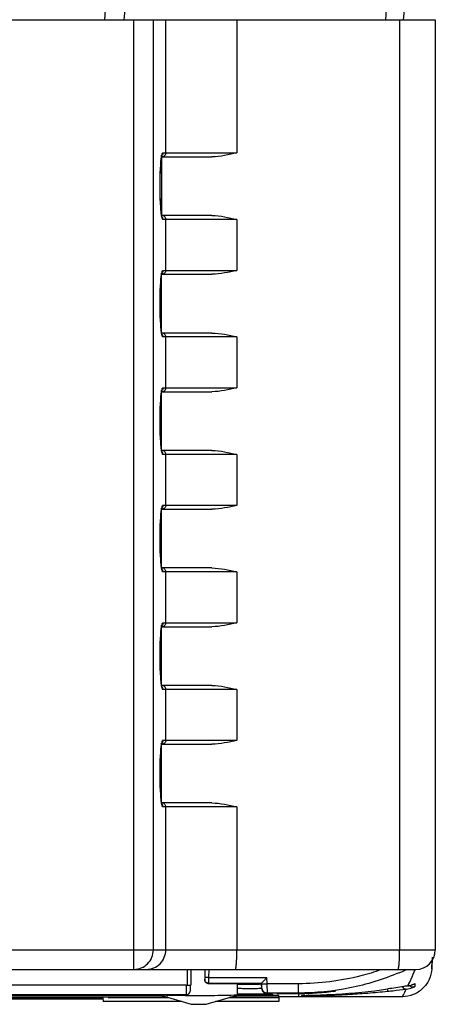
# Model space of a CAD drawing. Header units: millimetres. Extents: x 0 to 1400, y 0 to 1000.
# Tile 29 of 38: x 625 to 647, y 746 to 796. Entities that reach past the tile are written whole.
import ezdxf

# ---------------------------------------------------------------- set-up
doc = ezdxf.new("R2010")
doc.units = ezdxf.units.MM
doc.header["$LTSCALE"] = 77
doc.layers.add('00_COMPONENTS', color=7, linetype='CONTINUOUS')

msp = doc.modelspace()

# ---------------------------------------------------------------- linework, layer by layer
at = {"layer": '00_COMPONENTS', "color": 9, "linetype": 'CONTINUOUS'}
for p, q in [((629.832, 796.344), (629.792, 795.844)), ((630.825, 796.344), (630.785, 795.844)), ((644.202, 796.344), (644.158, 795.844)), ((631.295, 747.344), (631.295, 795.844)), ((632.291, 748.344), (632.291, 795.844)), ((632.927, 789.044), (632.927, 795.844)), ((636.563, 795.844), (636.563, 789.044)), ((644.886, 795.844), (644.886, 748.344)), ((632.779, 789.044), (636.563, 789.044)), ((636.563, 785.644), (632.779, 785.644)), ((632.927, 783.044), (632.927, 785.644)), ((636.563, 785.644), (636.563, 783.044)), ((632.779, 783.044), (636.563, 783.044)), ((636.563, 779.644), (632.779, 779.644)), ((632.927, 777.044), (632.927, 779.644)), ((636.563, 779.644), (636.563, 777.044)), ((632.779, 777.044), (636.563, 777.044)), ((636.563, 773.644), (632.779, 773.644)), ((632.927, 771.044), (632.927, 773.644)), ((636.563, 773.644), (636.563, 771.044)), ((632.779, 771.044), (636.563, 771.044)), ((636.563, 767.644), (632.779, 767.644)), ((632.927, 765.044), (632.927, 767.644)), ((636.563, 767.644), (636.563, 765.044)), ((632.779, 765.044), (636.563, 765.044)), ((636.563, 761.644), (632.779, 761.644)), ((632.927, 759.044), (632.927, 761.644)), ((636.563, 761.644), (636.563, 759.044)), ((632.779, 759.044), (636.563, 759.044)), ((636.563, 755.644), (632.779, 755.644)), ((632.927, 748.344), (632.927, 755.644)), ((636.563, 755.644), (636.563, 748.344)), ((466.711, 748.344), (646.711, 748.344)), ((634.011, 747.344), (634.011, 746.544)), ((635.124, 747.344), (635.116, 746.924)), ((634.933, 746.933), (634.928, 746.934)), ((635.116, 746.924), (635.115, 746.639)), ((635.116, 746.924), (638.096, 746.924)), ((638.112, 746.613), (638.096, 746.924)), ((645.309, 746.504), (645.399, 746.697)), ((633.976, 746.544), (587.446, 746.544)), ((633.976, 746.544), (633.966, 746.044)), ((635.115, 746.639), (635.115, 746.619)), ((639.711, 746.613), (638.112, 746.613)), ((638.122, 746.138), (638.112, 746.613)), ((639.711, 746.117), (639.711, 746.613)), ((645.214, 746.341), (645.229, 746.343)), ((645.225, 746.335), (645.229, 746.343)), ((645.225, 746.335), (645.229, 746.343)), ((645.303, 746.503), (645.309, 746.504)), ((645.309, 746.504), (645.398, 746.693)), ((645.632, 746.461), (645.677, 746.486)), ((645.676, 746.522), (645.673, 746.604)), ((645.677, 746.486), (645.676, 746.522)), ((632.682, 746.023), (619.308, 746.023)), ((638.379, 746.023), (636.587, 746.023)), ((636.956, 746.09), (637.487, 746.09)), ((637.487, 746.09), (637.501, 746.09)), ((637.501, 746.09), (637.997, 746.089)), ((638.078, 746.057), (638.103, 746.052)), ((638.085, 746.1), (638.122, 746.1)), ((638.087, 746.106), (638.111, 746.099)), ((638.122, 746.1), (638.122, 746.138)), ((638.297, 746.088), (638.302, 746.087)), ((638.379, 746.086), (638.379, 746.023)), ((639.711, 746.114), (639.711, 745.946)), ((639.865, 746.018), (639.865, 746.001)), ((639.898, 746.019), (639.887, 746.019)), ((640.263, 746.024), (640.208, 746.023)), ((641.164, 746.057), (641.165, 746.05)), ((641.165, 746.021), (641.339, 746.027))]:
    msp.add_line(p, q, dxfattribs=at)
at = {"layer": '00_COMPONENTS', "color": 7, "linetype": 'CONTINUOUS'}
for p, q in [((645.111, 796.344), (645.066, 795.828)), ((466.711, 795.844), (646.711, 795.844)), ((646.711, 795.844), (646.711, 748.344)), ((632.696, 788.736), (632.728, 788.913)), ((632.711, 788.844), (632.711, 785.844)), ((632.716, 788.844), (635.287, 788.844)), ((635.287, 785.844), (632.716, 785.844)), ((632.696, 782.736), (632.728, 782.913)), ((632.711, 779.844), (632.711, 782.844)), ((632.716, 782.844), (635.287, 782.844)), ((635.287, 779.844), (632.716, 779.844)), ((632.696, 776.736), (632.728, 776.913)), ((632.711, 773.844), (632.711, 776.844)), ((632.716, 776.844), (635.287, 776.844)), ((635.287, 773.844), (632.716, 773.844)), ((632.696, 770.736), (632.728, 770.913)), ((632.711, 767.844), (632.711, 770.844)), ((632.716, 770.844), (635.287, 770.844)), ((635.287, 767.844), (632.716, 767.844)), ((632.696, 764.736), (632.728, 764.913)), ((632.711, 761.844), (632.711, 764.844)), ((632.716, 764.844), (635.287, 764.844)), ((635.287, 761.844), (632.716, 761.844)), ((632.696, 758.736), (632.728, 758.913)), ((632.711, 755.844), (632.711, 758.844)), ((632.716, 758.844), (635.287, 758.844)), ((635.287, 755.844), (632.716, 755.844)), ((646.555, 747.967), (646.524, 747.373)), ((646.524, 747.373), (646.543, 747.805)), ((467.711, 747.344), (645.711, 747.344)), ((634.211, 747.344), (634.211, 746.544)), ((634.924, 747.344), (634.916, 746.937)), ((634.916, 746.937), (634.915, 746.842)), ((633.976, 746.544), (634.211, 746.544)), ((634.176, 746.544), (634.166, 746.237)), ((635.115, 746.639), (637.812, 746.639)), ((635.115, 746.619), (637.137, 746.619)), ((636.587, 746.032), (636.597, 746.619)), ((636.597, 746.613), (637.137, 746.613)), ((637.137, 746.613), (637.137, 746.619)), ((637.811, 746.639), (637.812, 746.639)), ((637.813, 746.612), (637.811, 746.639)), ((637.811, 746.6), (637.823, 746.385)), ((637.813, 746.612), (637.823, 746.422)), ((637.822, 746.424), (637.822, 746.425)), ((637.823, 746.385), (637.823, 746.422)), ((641.611, 746.24), (641.611, 746.238)), ((644.272, 746.229), (644.286, 746.231)), ((633.026, 745.92), (583.711, 745.92)), ((633.966, 746.044), (587.457, 746.044)), ((591.208, 745.847), (629.714, 745.847)), ((601.899, 745.905), (626.565, 745.905)), ((629.713, 745.904), (602.586, 745.904)), ((632.692, 746.02), (619.284, 746.02)), ((625.507, 745.878), (625.868, 745.877)), ((625.731, 745.883), (625.656, 745.881)), ((625.656, 745.881), (625.827, 745.881)), ((625.976, 745.884), (625.731, 745.883)), ((625.827, 745.881), (626.017, 745.88)), ((626.315, 745.885), (625.976, 745.884)), ((626.017, 745.88), (626.707, 745.879)), ((626.065, 745.916), (626.065, 745.913)), ((626.065, 745.913), (626.149, 745.912)), ((626.149, 745.912), (626.315, 745.911)), ((626.315, 745.911), (626.565, 745.911)), ((626.982, 745.885), (626.315, 745.885)), ((626.565, 745.911), (626.982, 745.91)), ((626.815, 745.912), (626.649, 745.912)), ((626.707, 745.882), (626.763, 745.883)), ((626.763, 745.883), (627.065, 745.884)), ((627.065, 745.911), (626.815, 745.912)), ((626.982, 745.91), (627.399, 745.91)), ((627.5, 745.886), (626.982, 745.885)), ((627.399, 745.911), (627.065, 745.911)), ((627.065, 745.884), (627.444, 745.884)), ((628.149, 745.911), (627.399, 745.911)), ((627.399, 745.91), (628.149, 745.91)), ((627.444, 745.884), (628.565, 745.885)), ((628.482, 745.886), (627.5, 745.886)), ((628.482, 745.911), (628.149, 745.911)), ((628.149, 745.91), (628.565, 745.91)), ((629.713, 745.886), (628.482, 745.886)), ((628.565, 745.91), (628.899, 745.911)), ((628.565, 745.885), (629.713, 745.885)), ((628.899, 745.911), (629.232, 745.911)), ((629.232, 745.911), (629.315, 745.912)), ((629.713, 745.905), (629.716, 745.705)), ((633.746, 745.705), (629.716, 745.705)), ((630.399, 745.912), (629.982, 745.912)), ((629.982, 745.912), (630.065, 745.912)), ((630.065, 745.912), (630.232, 745.911)), ((630.232, 745.911), (630.815, 745.91)), ((630.482, 745.912), (630.399, 745.912)), ((630.649, 745.911), (630.482, 745.912)), ((631.232, 745.911), (630.649, 745.911)), ((630.815, 745.91), (631.149, 745.91)), ((631.149, 745.91), (631.815, 745.91)), ((631.815, 745.91), (632.315, 745.911)), ((632.315, 745.905), (633.077, 745.905)), ((633.915, 746.018), (633.966, 746.018)), ((633.915, 746.018), (633.966, 746.018)), ((638.706, 745.705), (635.476, 745.705)), ((636.155, 745.905), (638.711, 745.905)), ((636.174, 745.91), (636.482, 745.911)), ((638.711, 745.92), (636.207, 745.92)), ((638.711, 746.02), (636.587, 746.02)), ((636.589, 746.09), (636.956, 746.09)), ((636.956, 746.09), (637.456, 746.09)), ((637.456, 746.09), (637.824, 746.089)), ((637.824, 746.089), (638.094, 746.088)), ((638.094, 746.088), (638.246, 746.088)), ((639.711, 746.138), (638.122, 746.138)), ((638.246, 746.088), (638.322, 746.087)), ((638.322, 746.087), (638.359, 746.087)), ((639.711, 746.117), (638.611, 746.117)), ((638.611, 746.117), (638.611, 746.116)), ((638.611, 746.116), (639.711, 746.116)), ((638.709, 745.905), (638.706, 745.705)), ((638.711, 745.905), (638.711, 746.02)), ((639.711, 745.946), (638.711, 745.946)), ((641.499, 745.947), (639.711, 745.946)), ((641.169, 745.946), (639.711, 745.946)), ((639.877, 746.018), (640.127, 746.022)), ((640.127, 746.022), (640.277, 746.024)), ((641.244, 746.058), (641.169, 746.053)), ((643.219, 746.135), (643.251, 746.137)), ((643.219, 746.135), (643.251, 746.137))]:
    msp.add_line(p, q, dxfattribs=at)
for points in [[(632.695, 785.961), (632.665, 786.274), (632.643, 786.71), (632.632, 787.226), (632.632, 787.495), (632.644, 788.007), (632.667, 788.433), (632.696, 788.736)], [(632.734, 785.758), (632.726, 785.784), (632.695, 785.961)], [(632.695, 779.961), (632.665, 780.274), (632.643, 780.71), (632.632, 781.226), (632.632, 781.495), (632.644, 782.007), (632.667, 782.433), (632.696, 782.736)], [(632.734, 779.758), (632.726, 779.784), (632.695, 779.961)], [(632.695, 773.961), (632.665, 774.274), (632.643, 774.71), (632.632, 775.226), (632.632, 775.495), (632.644, 776.007), (632.667, 776.433), (632.696, 776.736)], [(632.734, 773.758), (632.726, 773.784), (632.695, 773.961)], [(632.695, 767.961), (632.665, 768.274), (632.643, 768.71), (632.632, 769.226), (632.632, 769.495), (632.644, 770.007), (632.667, 770.433), (632.696, 770.736)], [(632.734, 767.758), (632.726, 767.784), (632.695, 767.961)], [(632.695, 761.961), (632.665, 762.274), (632.643, 762.71), (632.632, 763.226), (632.632, 763.495), (632.644, 764.007), (632.667, 764.433), (632.696, 764.736)], [(632.734, 761.758), (632.726, 761.784), (632.695, 761.961)], [(632.695, 755.961), (632.665, 756.274), (632.643, 756.71), (632.632, 757.226), (632.632, 757.495), (632.644, 758.007), (632.667, 758.433), (632.696, 758.736)], [(632.734, 755.758), (632.726, 755.784), (632.695, 755.961)], [(645.303, 746.503), (645.386, 746.519), (645.485, 746.543), (645.561, 746.566), (645.611, 746.583), (645.628, 746.589)], [(632.611, 746.044), (634.221, 745.563), (634.989, 745.562), (636.587, 746.032)], [(640.277, 746.024), (640.368, 746.026), (640.469, 746.029)], [(640.469, 746.029), (640.58, 746.032), (640.7, 746.035), (640.83, 746.04), (640.966, 746.045), (641.109, 746.051), (641.244, 746.057)]]:
    msp.add_lwpolyline(points, dxfattribs=at)
at = {"layer": '00_COMPONENTS', "color": 9, "linetype": 'CONTINUOUS'}
for centre, radius, start, end in [((643.156, 787.676), 10.518, 175.8462, 177.0377), ((646.519, 787.498), 13.886, 177.0219, 177.9569), ((646.206, 787.178), 13.572, 181.9954, 183.1941), ((642.891, 786.995), 10.252, 183.2038, 184.1127), ((640.202, 786.799), 7.557, 184.097, 185.291), ((643.156, 781.676), 10.518, 175.8462, 177.0377), ((646.519, 781.498), 13.886, 177.0219, 177.9569), ((646.206, 781.178), 13.572, 181.9954, 183.1941), ((642.891, 780.995), 10.252, 183.2038, 184.1127), ((640.202, 780.799), 7.557, 184.097, 185.291), ((643.156, 775.676), 10.518, 175.8462, 177.0377), ((646.519, 775.498), 13.886, 177.0219, 177.9569), ((646.206, 775.178), 13.572, 181.9954, 183.1941), ((642.891, 774.995), 10.252, 183.2038, 184.1127), ((640.202, 774.799), 7.557, 184.097, 185.291), ((643.156, 769.676), 10.518, 175.8462, 177.0377), ((646.519, 769.498), 13.886, 177.0219, 177.9569), ((646.206, 769.178), 13.572, 181.9954, 183.1941), ((642.891, 768.995), 10.252, 183.2038, 184.1127), ((640.202, 768.799), 7.557, 184.097, 185.291), ((643.156, 763.676), 10.518, 175.8462, 177.0377), ((646.519, 763.498), 13.886, 177.0219, 177.9569), ((646.206, 763.178), 13.572, 181.9954, 183.1941), ((642.891, 762.995), 10.252, 183.2038, 184.1127), ((640.202, 762.799), 7.557, 184.097, 185.291), ((643.156, 757.676), 10.518, 175.8462, 177.0377), ((646.519, 757.498), 13.886, 177.0219, 177.9569), ((646.206, 757.178), 13.572, 181.9954, 183.1941), ((642.891, 756.995), 10.252, 183.2038, 184.1127), ((640.202, 756.799), 7.557, 184.097, 185.291), ((639.715, 759.451), 13.312, 292.7742, 294.235), ((668.739, 748.892), 24.612, 185.9459, 186.1332), ((645.212, 746.501), 0.159, 271.4238, 276.3465), ((645.031, 747.779), 1.45, 277.8491, 284.0015), ((645.057, 748.076), 1.591, 279.0828, 285.3214), ((645.549, 746.756), 0.298, 234.0125, 237.9843), ((645.04, 747.745), 1.415, 284.0025, 290.0374), ((638.401, 747.55), 1.527, 258.7474, 260.2946), ((638.406, 746.544), 0.523, 237.3814, 243.3959), ((638.4, 747.55), 1.527, 260.2973, 267.8441), ((638.4, 747.546), 1.523, 267.8496, 269.2176), ((638.379, 746.578), 0.492, 267.9472, 269.998), ((639.864, 746.291), 0.29, 270.2116, 273.38), ((639.863, 746.303), 0.302, 273.4253, 283.9366), ((639.918, 778.035), 32.035, 270.1276, 270.6147), ((639.455, 789.067), 43.051, 270.7136, 271.0026), ((639.831, 787.266), 41.266, 270.5983, 271.8528), ((639.602, 780.849), 34.832, 271.0875, 271.6244), ((639.623, 780.067), 34.049, 271.6258, 272.6024)]:
    msp.add_arc(centre, radius, start, end, dxfattribs=at)
at = {"layer": '00_COMPONENTS', "color": 7, "linetype": 'CONTINUOUS'}
for centre, radius, start, end in [((645.711, 748.344), 1, 270, 360), ((633.966, 746.244), 0.2, 270, 358), ((639.711, 760.912), 14.795, 270.0027, 277.3813), ((639.711, 760.989), 14.873, 270.0026, 277.3422), ((639.715, 778.08), 32.06, 273.4066, 278.1746), ((639.702, 791.216), 45.218, 274.5024, 275.8007), ((639.712, 778.13), 32.11, 272.7348, 273.4072), ((639.71, 791.084), 45.086, 272.0703, 272.428), ((639.71, 791.102), 45.104, 272.428, 273.1944), ((639.707, 791.145), 45.147, 273.1946, 274.4608)]:
    msp.add_arc(centre, radius, start, end, dxfattribs=at)
for centre, major_axis, ratio, start_param, end_param in [((635.115, 746.819), (0, 0.2), 0.999897, 1.553343, 3.141593), ((636.309, 746.6), (1.502, 0), 0.002009, 4.90602, 6.283185)]:
    msp.add_ellipse(centre, major_axis=major_axis, ratio=ratio, start_param=start_param, end_param=end_param, dxfattribs=at)
at = {"layer": '00_COMPONENTS', "color": 9, "linetype": 'CONTINUOUS'}
for points, knots in [([(632.666, 788.437), (632.67, 788.497), (632.686, 788.677), (632.703, 788.859), (632.737, 788.975)], [0, 0, 0, 0, 0.329856, 1, 1, 1, 1]), ([(632.927, 789.044), (632.927, 788.993), (632.884, 788.887), (632.778, 788.844), (632.727, 788.844)], [0, 0, 0, 0, 0.500674, 1, 1, 1, 1]), ([(632.737, 788.975), (632.74, 788.985), (632.749, 789.008), (632.762, 789.044), (632.779, 789.044)], [0, 0, 0, 0, 0.388098, 1, 1, 1, 1]), ([(632.642, 786.705), (632.638, 786.811), (632.627, 787.24), (632.631, 787.669), (632.642, 787.993)], [0, 0, 0, 0, 0.245493, 1, 1, 1, 1]), ([(632.779, 785.644), (632.766, 785.644), (632.74, 785.695), (632.721, 785.777), (632.696, 785.925), (632.684, 786.037), (632.678, 786.102)], [0, 0, 0, 0, 0.085627, 0.280226, 0.587912, 1, 1, 1, 1]), ([(632.927, 785.644), (632.927, 785.695), (632.884, 785.801), (632.778, 785.844), (632.727, 785.844)], [0, 0, 0, 0, 0.500674, 1, 1, 1, 1]), ([(632.666, 782.437), (632.67, 782.497), (632.686, 782.677), (632.703, 782.859), (632.737, 782.975)], [0, 0, 0, 0, 0.329856, 1, 1, 1, 1]), ([(632.927, 783.044), (632.927, 782.993), (632.884, 782.887), (632.778, 782.844), (632.727, 782.844)], [0, 0, 0, 0, 0.500674, 1, 1, 1, 1]), ([(632.737, 782.975), (632.74, 782.985), (632.749, 783.008), (632.762, 783.044), (632.779, 783.044)], [0, 0, 0, 0, 0.388098, 1, 1, 1, 1]), ([(632.642, 780.705), (632.638, 780.811), (632.627, 781.24), (632.631, 781.669), (632.642, 781.993)], [0, 0, 0, 0, 0.245493, 1, 1, 1, 1]), ([(632.779, 779.644), (632.766, 779.644), (632.74, 779.695), (632.721, 779.777), (632.696, 779.925), (632.684, 780.037), (632.678, 780.102)], [0, 0, 0, 0, 0.085627, 0.280226, 0.587912, 1, 1, 1, 1]), ([(632.927, 779.644), (632.927, 779.695), (632.884, 779.801), (632.778, 779.844), (632.727, 779.844)], [0, 0, 0, 0, 0.500674, 1, 1, 1, 1]), ([(632.666, 776.437), (632.67, 776.497), (632.686, 776.677), (632.703, 776.859), (632.737, 776.975)], [0, 0, 0, 0, 0.329856, 1, 1, 1, 1]), ([(632.927, 777.044), (632.927, 776.993), (632.884, 776.887), (632.778, 776.844), (632.727, 776.844)], [0, 0, 0, 0, 0.500674, 1, 1, 1, 1]), ([(632.737, 776.975), (632.74, 776.985), (632.749, 777.008), (632.762, 777.044), (632.779, 777.044)], [0, 0, 0, 0, 0.388098, 1, 1, 1, 1]), ([(632.642, 774.705), (632.638, 774.811), (632.627, 775.24), (632.631, 775.669), (632.642, 775.993)], [0, 0, 0, 0, 0.245493, 1, 1, 1, 1]), ([(632.779, 773.644), (632.766, 773.644), (632.74, 773.695), (632.721, 773.777), (632.696, 773.925), (632.684, 774.037), (632.678, 774.102)], [0, 0, 0, 0, 0.085627, 0.280226, 0.587912, 1, 1, 1, 1]), ([(632.927, 773.644), (632.927, 773.695), (632.884, 773.801), (632.778, 773.844), (632.727, 773.844)], [0, 0, 0, 0, 0.500674, 1, 1, 1, 1]), ([(632.666, 770.437), (632.67, 770.497), (632.686, 770.677), (632.703, 770.859), (632.737, 770.975)], [0, 0, 0, 0, 0.329856, 1, 1, 1, 1]), ([(632.927, 771.044), (632.927, 770.993), (632.884, 770.887), (632.778, 770.844), (632.727, 770.844)], [0, 0, 0, 0, 0.500674, 1, 1, 1, 1]), ([(632.737, 770.975), (632.74, 770.985), (632.749, 771.008), (632.762, 771.044), (632.779, 771.044)], [0, 0, 0, 0, 0.388098, 1, 1, 1, 1]), ([(632.642, 768.705), (632.638, 768.811), (632.627, 769.24), (632.631, 769.669), (632.642, 769.993)], [0, 0, 0, 0, 0.245493, 1, 1, 1, 1]), ([(632.779, 767.644), (632.766, 767.644), (632.74, 767.695), (632.721, 767.777), (632.696, 767.925), (632.684, 768.037), (632.678, 768.102)], [0, 0, 0, 0, 0.085627, 0.280226, 0.587912, 1, 1, 1, 1]), ([(632.927, 767.644), (632.927, 767.695), (632.884, 767.801), (632.778, 767.844), (632.727, 767.844)], [0, 0, 0, 0, 0.500674, 1, 1, 1, 1]), ([(632.666, 764.437), (632.67, 764.497), (632.686, 764.677), (632.703, 764.859), (632.737, 764.975)], [0, 0, 0, 0, 0.329856, 1, 1, 1, 1]), ([(632.927, 765.044), (632.927, 764.993), (632.884, 764.887), (632.778, 764.844), (632.727, 764.844)], [0, 0, 0, 0, 0.500674, 1, 1, 1, 1]), ([(632.737, 764.975), (632.74, 764.985), (632.749, 765.008), (632.762, 765.044), (632.779, 765.044)], [0, 0, 0, 0, 0.388098, 1, 1, 1, 1]), ([(632.642, 762.705), (632.638, 762.811), (632.627, 763.24), (632.631, 763.669), (632.642, 763.993)], [0, 0, 0, 0, 0.245493, 1, 1, 1, 1]), ([(632.779, 761.644), (632.766, 761.644), (632.74, 761.695), (632.721, 761.777), (632.696, 761.925), (632.684, 762.037), (632.678, 762.102)], [0, 0, 0, 0, 0.085627, 0.280226, 0.587912, 1, 1, 1, 1]), ([(632.927, 761.644), (632.927, 761.695), (632.884, 761.801), (632.778, 761.844), (632.727, 761.844)], [0, 0, 0, 0, 0.500674, 1, 1, 1, 1]), ([(632.666, 758.437), (632.67, 758.497), (632.686, 758.677), (632.703, 758.859), (632.737, 758.975)], [0, 0, 0, 0, 0.329856, 1, 1, 1, 1]), ([(632.927, 759.044), (632.927, 758.993), (632.884, 758.887), (632.778, 758.844), (632.727, 758.844)], [0, 0, 0, 0, 0.500674, 1, 1, 1, 1]), ([(632.737, 758.975), (632.74, 758.985), (632.749, 759.008), (632.762, 759.044), (632.779, 759.044)], [0, 0, 0, 0, 0.388098, 1, 1, 1, 1]), ([(632.642, 756.705), (632.638, 756.811), (632.627, 757.24), (632.631, 757.669), (632.642, 757.993)], [0, 0, 0, 0, 0.245493, 1, 1, 1, 1]), ([(632.779, 755.644), (632.766, 755.644), (632.74, 755.695), (632.721, 755.777), (632.696, 755.925), (632.684, 756.037), (632.678, 756.102)], [0, 0, 0, 0, 0.085627, 0.280226, 0.587912, 1, 1, 1, 1]), ([(632.927, 755.644), (632.927, 755.695), (632.884, 755.801), (632.778, 755.844), (632.727, 755.844)], [0, 0, 0, 0, 0.500674, 1, 1, 1, 1]), ([(631.295, 747.344), (631.549, 747.344), (632.079, 747.558), (632.291, 748.089), (632.291, 748.344)], [0, 0, 0, 0, 0.499326, 1, 1, 1, 1]), ([(631.93, 747.344), (632.185, 747.344), (632.715, 747.558), (632.927, 748.089), (632.927, 748.344)], [0, 0, 0, 0, 0.499326, 1, 1, 1, 1]), ([(636.476, 747.344), (636.484, 747.344), (636.499, 747.377), (636.52, 747.466), (636.543, 747.676), (636.559, 747.979), (636.563, 748.217), (636.563, 748.344)], [0, 0, 0, 0, 0.025473, 0.084011, 0.299966, 0.621953, 1, 1, 1, 1]), ([(644.798, 747.344), (644.807, 747.344), (644.822, 747.377), (644.843, 747.467), (644.866, 747.676), (644.882, 747.979), (644.886, 748.217), (644.886, 748.344)], [0, 0, 0, 0, 0.025394, 0.083903, 0.300099, 0.621484, 1, 1, 1, 1]), ([(643.933, 747.327), (643.595, 747.209), (642.224, 746.795), (640.784, 746.613), (639.711, 746.613)], [0, 0, 0, 0, 0.250441, 1, 1, 1, 1]), ([(645.398, 746.693), (645.422, 746.744), (645.52, 746.958), (645.612, 747.175), (645.678, 747.341)], [0, 0, 0, 0, 0.239241, 1, 1, 1, 1]), ([(634.928, 746.934), (634.925, 746.934), (634.922, 746.935), (634.916, 746.936), (634.916, 746.937)], [0, 0, 0, 0, 0.721204, 1, 1, 1, 1]), ([(635.116, 746.924), (635.097, 746.924), (635.036, 746.926), (634.975, 746.927), (634.933, 746.933)], [0, 0, 0, 0, 0.310046, 1, 1, 1, 1]), ([(644.868, 747.176), (644.056, 746.835), (642.359, 746.314), (640.592, 746.138), (639.711, 746.138)], [0, 0, 0, 0, 0.499996, 1, 1, 1, 1]), ([(636.593, 746.379), (636.677, 746.379), (636.839, 746.377), (637.072, 746.376), (637.282, 746.376), (637.464, 746.376), (637.611, 746.377), (637.711, 746.378), (637.768, 746.381), (637.798, 746.381), (637.811, 746.384), (637.823, 746.383), (637.823, 746.385)], [0, 0, 0, 0, 0.204071, 0.395458, 0.568344, 0.717467, 0.838303, 0.927216, 0.958838, 0.981582, 0.9953, 1, 1, 1, 1]), ([(637.813, 746.612), (637.813, 746.609), (637.833, 746.61), (637.843, 746.607), (637.853, 746.607)], [0, 0, 0, 0, 0.267752, 1, 1, 1, 1]), ([(637.823, 746.422), (637.826, 746.348), (637.894, 746.198), (638.048, 746.138), (638.122, 746.138)], [0, 0, 0, 0, 0.5, 1, 1, 1, 1]), ([(637.823, 746.385), (637.826, 746.311), (637.894, 746.16), (638.048, 746.1), (638.122, 746.1)], [0, 0, 0, 0, 0.5, 1, 1, 1, 1]), ([(637.853, 746.607), (637.869, 746.606), (637.955, 746.606), (638.042, 746.609), (638.112, 746.613)], [0, 0, 0, 0, 0.183595, 1, 1, 1, 1]), ([(644.268, 746.262), (644.268, 746.258), (644.27, 746.247), (644.269, 746.235), (644.272, 746.229)], [0, 0, 0, 0, 0.423978, 1, 1, 1, 1]), ([(645.028, 746.458), (645.05, 746.424), (645.103, 746.365), (645.18, 746.341), (645.216, 746.342)], [0, 0, 0, 0, 0.533613, 1, 1, 1, 1]), ([(645.03, 745.952), (645.046, 745.983), (645.112, 746.11), (645.177, 746.237), (645.225, 746.335)], [0, 0, 0, 0, 0.241143, 1, 1, 1, 1]), ([(645.391, 746.503), (645.433, 746.477), (645.531, 746.446), (645.632, 746.465), (645.677, 746.486)], [0, 0, 0, 0, 0.499998, 1, 1, 1, 1]), ([(645.673, 746.604), (645.673, 746.605), (645.666, 746.603), (645.659, 746.601), (645.642, 746.594), (645.61, 746.583), (645.554, 746.563), (645.506, 746.549), (645.478, 746.541)], [0, 0, 0, 0, 0.015946, 0.065128, 0.147213, 0.260905, 0.576803, 1, 1, 1, 1]), ([(645.524, 746.416), (645.535, 746.42), (645.571, 746.434), (645.607, 746.449), (645.632, 746.461)], [0, 0, 0, 0, 0.297038, 1, 1, 1, 1]), ([(637.997, 746.089), (638.028, 746.089), (638.128, 746.088), (638.228, 746.088), (638.297, 746.088)], [0, 0, 0, 0, 0.313943, 1, 1, 1, 1]), ([(638.302, 746.087), (638.313, 746.087), (638.332, 746.087), (638.358, 746.088), (638.369, 746.085), (638.379, 746.088), (638.379, 746.086)], [0, 0, 0, 0, 0.436123, 0.748966, 0.937115, 1, 1, 1, 1]), ([(639.887, 746.019), (639.882, 746.018), (639.877, 746.016), (639.865, 746.02), (639.865, 746.018)], [0, 0, 0, 0, 0.749495, 1, 1, 1, 1]), ([(639.865, 746.001), (639.865, 745.998), (639.882, 746.004), (639.899, 745.998), (639.942, 746.001), (639.972, 746), (639.99, 746)], [0, 0, 0, 0, 0.063213, 0.252434, 0.565854, 1, 1, 1, 1]), ([(641.165, 746.05), (641.165, 746.043), (641.163, 746.034), (641.167, 746.023), (641.165, 746.021)], [0, 0, 0, 0, 0.741799, 1, 1, 1, 1])]:
    msp.add_open_spline(points, degree=3, knots=knots, dxfattribs=at)
for points in [[(632.779, 789.044), (632.779, 788.978), (632.737, 788.904), (632.68, 788.871)], [(632.779, 785.644), (632.779, 785.688), (632.763, 785.734), (632.736, 785.769)], [(632.779, 783.044), (632.779, 782.978), (632.737, 782.904), (632.68, 782.871)], [(632.779, 779.644), (632.779, 779.688), (632.763, 779.734), (632.736, 779.769)], [(632.779, 777.044), (632.779, 776.978), (632.737, 776.904), (632.68, 776.871)], [(632.779, 773.644), (632.779, 773.688), (632.763, 773.734), (632.736, 773.769)], [(632.779, 771.044), (632.779, 770.978), (632.737, 770.904), (632.68, 770.871)], [(632.779, 767.644), (632.779, 767.688), (632.763, 767.734), (632.736, 767.769)], [(632.779, 765.044), (632.779, 764.978), (632.737, 764.904), (632.68, 764.871)], [(632.779, 761.644), (632.779, 761.688), (632.763, 761.734), (632.736, 761.769)], [(632.779, 759.044), (632.779, 758.978), (632.737, 758.904), (632.68, 758.871)], [(632.779, 755.644), (632.779, 755.688), (632.763, 755.734), (632.736, 755.769)], [(638.172, 746.077), (638.236, 746.045), (638.308, 746.026), (638.379, 746.023)], [(640.013, 746.04), (639.989, 746.027), (639.963, 746.016), (639.936, 746.01)]]:
    msp.add_open_spline(points, degree=3, dxfattribs=at)
at = {"layer": '00_COMPONENTS', "color": 7, "linetype": 'CONTINUOUS'}
for points in [[(636.563, 789.044), (636.143, 788.95), (635.717, 788.844), (635.287, 788.844)], [(635.287, 785.844), (635.717, 785.844), (636.143, 785.738), (636.563, 785.644)], [(636.563, 783.044), (636.143, 782.95), (635.717, 782.844), (635.287, 782.844)], [(635.287, 779.844), (635.717, 779.844), (636.143, 779.738), (636.563, 779.644)], [(636.563, 777.044), (636.143, 776.95), (635.717, 776.844), (635.287, 776.844)], [(635.287, 773.844), (635.717, 773.844), (636.143, 773.738), (636.563, 773.644)], [(636.563, 771.044), (636.143, 770.95), (635.717, 770.844), (635.287, 770.844)], [(635.287, 767.844), (635.717, 767.844), (636.143, 767.738), (636.563, 767.644)], [(636.563, 765.044), (636.143, 764.95), (635.717, 764.844), (635.287, 764.844)], [(635.287, 761.844), (635.717, 761.844), (636.143, 761.738), (636.563, 761.644)], [(636.563, 759.044), (636.143, 758.95), (635.717, 758.844), (635.287, 758.844)], [(635.287, 755.844), (635.717, 755.844), (636.143, 755.738), (636.563, 755.644)], [(632.611, 746.044), (633.046, 746.034), (633.48, 746.024), (633.915, 746.018)], [(645.03, 745.952), (643.853, 745.949), (642.676, 745.948), (641.499, 745.947)]]:
    msp.add_open_spline(points, degree=3, dxfattribs=at)
for points, knots in [([(646.524, 747.373), (646.514, 747.185), (646.422, 746.809), (646.085, 746.339), (645.598, 746.026), (645.218, 745.953), (645.03, 745.952)], [0, 0, 0, 0, 0.249876, 0.499904, 0.749992, 1, 1, 1, 1]), ([(635.115, 746.639), (635.063, 746.639), (634.956, 746.682), (634.914, 746.791), (634.915, 746.842)], [0, 0, 0, 0, 0.5, 1, 1, 1, 1]), ([(637.871, 746.693), (637.876, 746.697), (637.896, 746.718), (637.917, 746.738), (637.932, 746.754)], [0, 0, 0, 0, 0.229259, 1, 1, 1, 1]), ([(637.932, 746.754), (637.945, 746.767), (638, 746.823), (638.055, 746.88), (638.096, 746.924)], [0, 0, 0, 0, 0.236059, 1, 1, 1, 1]), ([(637.812, 746.639), (637.814, 746.639), (637.82, 746.645), (637.84, 746.661), (637.858, 746.679), (637.871, 746.693)], [0, 0, 0, 0, 0.089845, 0.29871, 1, 1, 1, 1]), ([(645.309, 746.504), (645.239, 746.494), (644.895, 746.439), (644.55, 746.386), (644.274, 746.346)], [0, 0, 0, 0, 0.200948, 1, 1, 1, 1]), ([(644.286, 746.231), (644.372, 746.239), (644.682, 746.272), (644.991, 746.31), (645.214, 746.341)], [0, 0, 0, 0, 0.278053, 1, 1, 1, 1]), ([(633.966, 746.018), (634.403, 746.013), (635.276, 746.013), (636.15, 746.033), (636.587, 746.044)], [0, 0, 0, 0, 0.5, 1, 1, 1, 1]), ([(636.587, 746.097), (636.761, 746.097), (637.261, 746.098), (637.76, 746.097), (638.085, 746.1)], [0, 0, 0, 0, 0.348761, 1, 1, 1, 1])]:
    msp.add_open_spline(points, degree=3, knots=knots, dxfattribs=at)

doc.saveas('drawing.dxf')
